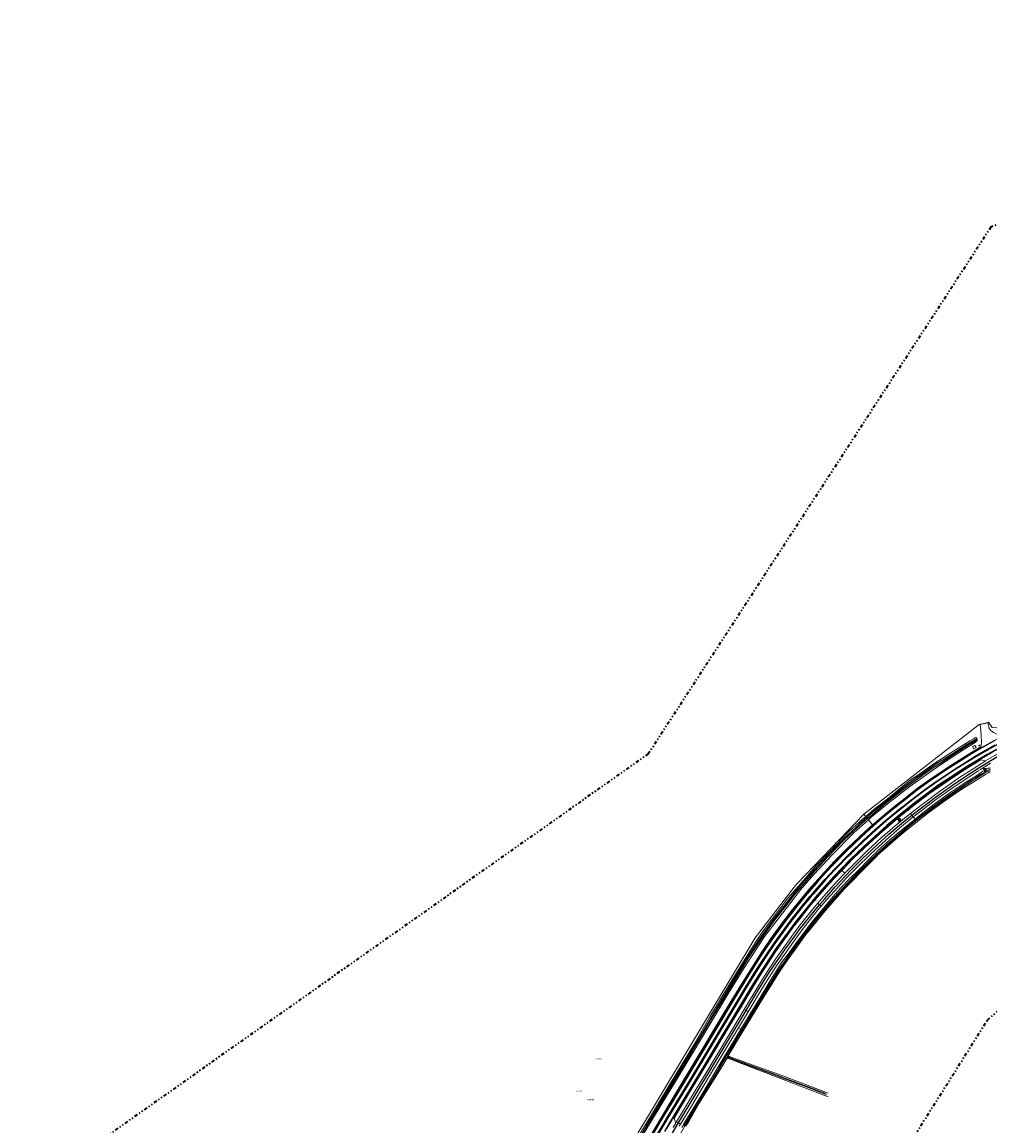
# Model space of a CAD drawing. Header units: metres. Extents: x 169249 to 194689, y 406250 to 412203.
# Tile 146 of 256: x 177458 to 178196, y 407318 to 408160. Entities that reach past the tile are written whole.
import ezdxf
from ezdxf.enums import TextEntityAlignment as Align

# ---------------------------------------------------------------- set-up
doc = ezdxf.new("R2010")
doc.units = ezdxf.units.M
doc.linetypes.add('BGT_NLCS_N264$0$AL-TEKENBLADGRENS', pattern=[11.5, 2.5, -1.5, 1, -1.5, 1, -1.5, 2.5])
doc.layers.get('0').update_dxf_attribs({"linetype": 'CONTINUOUS'})
for name, color, linetype, lineweight in [('BGT_NLCS_N264$0$B-WE-GW-WATERGANG_INSTEEK-G', 252, 'CONTINUOUS', 18), ('BGT_NLCS_N264$0$B-WE-GW-WATERGANG_SLOOT_BODEM-G', 252, 'CONTINUOUS', 18), ('BGT_NLCS_N264$0$B-WE-IE-TERREINAFSCHEIDING_KUNSTMATIG_HEKWERK-G', 252, 'BGT_NLCS_N264$0$IE-TERREINAFSCHEIDING-KUNSTMATIG', 18), ('BGT_NLCS_N264$0$B-WE-KW-KUNSTWERK_DUIKER-G', 252, 'CONTINUOUS', 18), ('BGT_NLCS_N264$0$B-WE-OG-TOPOGRAFIE_TERREIN_GROEN-GV', 252, 'CONTINUOUS', 18), ('BGT_NLCS_N264$0$B-WE-OG-TOPOGRAFIE_WATER-GV', 252, 'CONTINUOUS', 18), ('BGT_NLCS_N264$0$B-WE-OG-TOPOGRAFIE_WEG_BERM-GV', 252, 'CONTINUOUS', 18), ('BGT_NLCS_N264$0$B-WE-OG-TOPOGRAFIE_WEG_RIJWEG-GV', 252, 'CONTINUOUS', 18), ('BGT_NLCS_N264$0$B-WE-OG-TOPOGRAFIE_WEG_RIJWIELPAD-GV', 252, 'CONTINUOUS', 18), ('BGT_NLCS_N264$0$B-WE-VW-VERKEERSTEKEN_BORD-S', 252, 'CONTINUOUS', 25), ('BGT_NLCS_N264$0$X-XX-AL-TEKENBLADGRENS-G', 252, 'BGT_NLCS_N264$0$AL-TEKENBLADGRENS', 35), ('X-XX-AL-REFERENTIE-G', 7, 'CONTINUOUS', 18)]:
    doc.layers.add(name, color=color, linetype=linetype, lineweight=lineweight)
for name, color, linetype in [('BGT_NLCS_N264$0$B-WE-IE-MEUBILAIR_WEGMEUBILAIR-S', 252, 'CONTINUOUS'), ('BGT_NLCS_N264$0$B-WE-OG-TOPOGRAFIE_WATER_SLOOT-GV', 252, 'CONTINUOUS'), ('BGT_NLCS_N264$0$B-WE-OG-TOPOGRAFIE_WEG_INRIT-GV', 252, 'CONTINUOUS'), ('BGT_NLCS_N264$0$B-WE-VW-MARKERING-G', 252, 'CONTINUOUS'), ('BGT_NLCS_N264$0$B-WE-VW-VERKEERSTEKEN_DRAAGCONSTRUCTIE-S', 252, 'CONTINUOUS'), ('BGT_NLCS_N264$0$Label_Nummeraanduidingreeks', 252, 'CONTINUOUS'), ('BGT_NLCS_N264$0$Label_Openbareruimte', 252, 'CONTINUOUS'), ('BGT_NLCS_N264$0$Label_Puntobject', 252, 'CONTINUOUS')]:
    doc.layers.add(name, color=color, linetype=linetype)
doc.styles.add('BGT_NLCS_N264$0$NLCS-ISO', font='NLCS-ISO.ttf')
doc.styles.add('BGT_NLCS_N264$0$STANDARD', font='txt')
doc.linetypes.add('BGT_NLCS_N264$0$IE-TERREINAFSCHEIDING-KUNSTMATIG', pattern='A,4,[82,NLCS.SHX,S=0.75,R=90,X=0,Y=0],4,-2', length=10)

# ---------------------------------------------------------------- blocks, each defined once
blk = doc.blocks.new('BGT_NLCS_N264$0$SVW-VERKEERSTEKEN_BORD_ANWB-SO')
blk.add_line((-1.375, 0), (1.375, 0))
at = {"flags": 128}
blk.add_lwpolyline([(-0.75, 0), (-0.75, -1.5), (0.75, -1.5), (0.75, 0)], close=True, dxfattribs=at)
blk = doc.blocks.new('BGT_NLCS_N264$0$SIE-WEG_STRAATNAAMBORD_PAAL-SO')
blk.add_line((-0.3, 0), (0.3, 0))
for radius in [0.2, 0.0745]:
    blk.add_circle((0, 0), radius)
at = {"style": 'BGT_NLCS_N264$0$NLCS-ISO'}
blk.add_attdef('STRAATNAAMBORD', (0.28, 0.29), '', height=0.35, dxfattribs=at)
blk = doc.blocks.new('BGT_NLCS_N264$0$SIE-WEG_VERKEERSBORD_PAAL-SO')
blk.add_line((-0.3, 0), (0.3, 0))
for radius in [0.2, 0.0745]:
    blk.add_circle((0, 0), radius)
blk = doc.blocks.new('BGT_NLCS_N264$0$SIE-WEG_PAAL_ALGEMEEN_TYPE_02-SO')
at = {"ltscale": 0.5}
h = blk.add_hatch(color=256, dxfattribs=at)
h.paths.add_polyline_path([(0, 0), (0.1875, 0, 0.41421356), (0, 0.1875)])
h.paths.add_polyline_path([(0, -0.1875), (0, 0), (-0.1875, 0, 0.41421356)])
for p, q in [((-0.1875, 0), (0.1875, 0)), ((0, -0.1875), (0, 0.1875))]:
    blk.add_line(p, q, dxfattribs=at)
blk.add_circle((0, 0), 0.1875, dxfattribs=at)
blk = doc.blocks.new('BGT_NLCS_N264')
at = {"layer": 'BGT_NLCS_N264$0$B-WE-GW-WATERGANG_INSTEEK-G'}
for points in [[(178195.36, 407590.82, 19.22), (178196.04, 407590.86, 19.19), (178196.55, 407590.71, 19.17)], [(178196.33, 407587.55, 18.96), (178195.87, 407587.63, 18.96), (178195.55, 407587.53, 18.97), (178194.76, 407587.15, 18.97), (178193.11, 407586.13, 18.95), (178185.89, 407581.64, 18.87), (178174.7, 407574.7, 18.73), (178165.14, 407567.96, 18.75), (178149.82, 407557.23, 18.82), (178130.13, 407541.46, 18.78), (178124.38, 407536.59, 18.74), (178118.44, 407531.27, 18.72), (178110.59, 407524.24, 18.7), (178109.34, 407522.98, 18.69), (178097.19, 407510.78, 18.64), (178092.08, 407505.52, 18.68), (178085.42, 407498.66, 18.72), (178070.54, 407482.03, 18.68), (178058.83, 407467.42, 18.7), (178055.91, 407463.76, 18.71), (178047.61, 407452.39, 18.67), (178044.1, 407447.58, 18.65), (178037.25, 407437.68, 18.77), (178032.77, 407430.47, 18.91), (178027.88, 407422.7, 18.97), (178024.62, 407417.53, 19.02), (178012.9, 407398.29, 19.09), (178008.85, 407391.7, 19.11), (178007.29, 407389.16, 19.12), (178002.9, 407382.02, 19.15), (178000.42, 407377.76, 19.17), (177996.7, 407371.39, 19.21), (177997.13, 407371.15, 19.06), (177997.57, 407370.9, 18.92), (178000.96, 407369.63, 18.94), (178038.17, 407356.1, 18.98), (178072.8, 407342.93, 18.97)], [(178072.73, 407340.23, 19.02), (178041.89, 407351.97, 18.96), (178006.77, 407365.46, 19), (177996.41, 407369.51, 19.11), (177996.03, 407369.32, 19.12), (177995.58, 407369.08, 19.14), (177994.73, 407368.01, 19.22), (177993.04, 407365.12, 19.24), (177984.53, 407351.55, 18.97), (177974.52, 407335.31, 18.86), (177966.22, 407320.84, 18.92), (177964.64, 407318.14, 18.93), (177964.27, 407318.03, 19.01), (177964.17, 407318, 19.03), (177963.78, 407318.09, 19.09), (177963.35, 407318.25, 19.14), (177963.34, 407318.26, 19.14), (177962.91, 407318.63, 19.2), (177962.77, 407318.92, 19.2), (177962.73, 407319.02, 19.2)]]:
    blk.add_polyline3d(points, dxfattribs=at)
at = {"layer": 'BGT_NLCS_N264$0$B-WE-GW-WATERGANG_SLOOT_BODEM-G'}
for points in [[(178071.12, 407342.65, 18.24), (178028.7, 407358.73, 18.21), (177998.86, 407369.61, 18.18), (177996.84, 407370.66, 18.09), (177996.3, 407370.93, 18.06), (177995.93, 407371.12, 18.05), (177995.73, 407371.57, 18.25), (177997.91, 407375.24, 18.25), (178004, 407385.52, 18.25), (178008.71, 407393.21, 18.25), (178011.64, 407397.86, 18.07), (178013.24, 407400.23, 18.08), (178018.73, 407409.28, 18.08), (178025.4, 407420.14, 18.08), (178030.33, 407428.03, 18.08), (178037.53, 407439.36, 18.08), (178043.02, 407447.43, 18.07), (178048.05, 407454.5, 18.07), (178053.77, 407462.27, 18.04), (178058.33, 407468.23, 17.96), (178065.21, 407476.9, 18.04), (178070.38, 407482.93, 18.04), (178077.31, 407490.96, 18.04), (178081.77, 407495.46, 18.04), (178084.21, 407498.19, 17.95), (178089.36, 407503.71, 17.94), (178097.07, 407511.82, 17.86), (178103.97, 407518.54, 17.86), (178112.5, 407526.78, 17.85), (178119.47, 407533.22, 17.86), (178126.4, 407539.39, 17.86), (178135.68, 407547.21, 17.86), (178144.05, 407553.81, 17.86), (178153.04, 407560.57, 17.86), (178162.77, 407567.54, 17.81), (178172.74, 407574.41, 17.81), (178183.62, 407581.57, 17.81), (178192.15, 407586.8, 17.81), (178195.75, 407588.55, 17.98), (178196.36, 407588.75, 17.98)], [(178196.42, 407589.84, 17.98), (178196.02, 407589.74, 17.98), (178195.37, 407589.51, 18.05), (178193.01, 407588.24, 18.01), (178189.89, 407586.48, 18.01), (178187.86, 407585.15, 18.01), (178185.35, 407583.56, 18.09), (178182.76, 407581.97, 18.09), (178176.51, 407577.93, 18.11), (178169.44, 407573.23, 18.11), (178160.98, 407567.23, 18.01), (178153.59, 407562, 18.06), (178146.1, 407556.18, 18.06), (178143.96, 407554.65, 18.06), (178138.4, 407550.15, 17.98), (178134.42, 407546.9, 17.98), (178131.25, 407544.35, 17.98), (178124.64, 407538.66, 17.98), (178117.71, 407532.55, 17.98), (178111.96, 407527.13, 17.98), (178105.7, 407521.37, 17.98), (178100.08, 407515.73, 17.98), (178092.75, 407508.23, 17.98), (178084.1, 407499.23, 17.98), (178077.44, 407492.05, 17.98), (178069.88, 407483.29, 17.98), (178066.43, 407479.07, 17.98), (178062.54, 407474.45, 17.98), (178057.08, 407467.45, 17.98), (178050.68, 407458.97, 17.98), (178044.72, 407450.75, 17.98), (178040.11, 407444.14, 18.05), (178034.55, 407436.09, 18.05), (178029.28, 407427.87, 18.11), (178025.86, 407422.46, 18.16), (178022.14, 407416.29, 18.16), (178016.66, 407407.12, 18.16), (178012.39, 407399.96, 18.16), (178011.94, 407399.4, 18.16), (178011.87, 407398.98, 18.16), (178011.21, 407398.04, 18.16), (178007.42, 407391.9, 18.16), (178004.16, 407386.54, 18.16), (178002.47, 407383.51, 18.19), (177998.95, 407377.86, 18.19), (177996.67, 407373.95, 18.19), (177994.6, 407370.53, 18.19), (177990.27, 407363.16, 18.19), (177987.82, 407359.11, 18.25), (177984.27, 407353.12, 18.25), (177980.65, 407347.44, 18.25), (177976.66, 407340.67, 18.25), (177972.74, 407334.22, 18.25), (177968.85, 407327.81, 18.25), (177965.55, 407322.58, 18.25), (177963.46, 407319.02, 18.25), (177963.47, 407318.75, 18.25), (177963.56, 407318.61, 18.25), (177963.68, 407318.56, 18.25), (177963.93, 407318.64, 18.25), (177964.21, 407318.88, 18.25), (177964.59, 407319.39, 18.25), (177968.84, 407326.74, 18.25), (177972.31, 407332.55, 18.25), (177975.87, 407338.75, 18.25), (177979.38, 407344.55, 18.25), (177983.31, 407350.95, 18.25), (177988.35, 407359.38, 18.25), (177992.6, 407366.31, 18.25), (177994.04, 407368.73, 18.25), (177995.15, 407369.95, 18.11), (177995.92, 407370.29, 18.12), (177996.08, 407370.37, 18.13), (177996.55, 407370.19, 18.14), (178014.45, 407363.29, 18.48), (178058.08, 407347, 18.4), (178071.46, 407341.65, 18.38)]]:
    blk.add_polyline3d(points, dxfattribs=at)
at = {"layer": 'BGT_NLCS_N264$0$B-WE-IE-TERREINAFSCHEIDING_KUNSTMATIG_HEKWERK-G'}
for p, q in [((178187.93, 407623.9, 19.71), (178099.98, 407555.68, 19.29)), ((178189.48, 407624.27, 19.71), (178187.93, 407623.9, 19.71)), ((178188.69, 407623.92, 19.71), (178194.61, 407625.16, 19.59)), ((178194.73, 407625.52, 19.71), (178189.48, 407624.27, 19.71)), ((178195.23, 407625.64, 19.71), (178194.73, 407625.52, 19.71))]:
    blk.add_line(p, q, dxfattribs=at)
blk.add_polyline3d([(178099.98, 407555.68, 19.29), (178049.16, 407502.8, 19.16), (178047, 407500, 19.16), (178017.29, 407461.45, 19.44), (178000, 407432.68, 19.56), (177933.55, 407322.15, 19.55), (177889.94, 407250, 19.58), (177793.32, 407090.14, 19.6), (177771.02, 407058.1, 19.52), (177741.54, 407022.93, 19.8), (177740.62, 407021.82, 19.8), (177739.88, 407021.14, 19.8), (177716.98, 407000, 19.79), (177704.95, 406988.9, 19.74), (177673.96, 406964.07, 19.76)], dxfattribs=at)
at = {"layer": 'BGT_NLCS_N264$0$B-WE-KW-KUNSTWERK_DUIKER-G'}
blk.add_line((177963.93, 407318.85, 18.1), (177959.03, 407309.97, 18.15), dxfattribs=at)
at = {"layer": 'BGT_NLCS_N264$0$B-WE-OG-TOPOGRAFIE_TERREIN_GROEN-GV'}
blk.add_line((178194.73, 407625.52, 19.71), (178194.73, 407625.52, 19.71), dxfattribs=at)
at = {"layer": 'BGT_NLCS_N264$0$B-WE-OG-TOPOGRAFIE_WATER-GV'}
blk.add_line((178195.67, 407591, 19.22), (178195.36, 407590.82, 19.22), dxfattribs=at)
for points in [[(178186.45, 407612.54, 19.5), (178186.29, 407613.36, 19.54), (178185.93, 407613.63, 19.57), (178185.52, 407613.96, 19.6), (178185.19, 407613.92, 19.62), (178184.73, 407613.7, 19.62), (178184.26, 407613.37, 19.63), (178180.78, 407611.5, 19.71), (178166.45, 407602.49, 19.81), (178153.81, 407594.17, 19.81), (178141.17, 407585.27, 19.39), (178135.58, 407581.71, 19.26), (178117.77, 407566.96, 19.34), (178107.72, 407559.07, 19.38), (178101.62, 407553.97, 19.29)], [(178103.62, 407551.35, 19.47), (178105.74, 407553.22, 19.47), (178119.25, 407564.58, 19.47), (178135.18, 407576.78, 19.42), (178157.02, 407592.34, 19.42), (178177.01, 407605.47, 19.47), (178184.88, 407610.3, 19.47), (178185.86, 407611.17, 19.47), (178186.39, 407612.02, 19.49), (178186.45, 407612.54, 19.5)], [(178195.36, 407590.82, 19.22), (178194.5, 407590.41, 19.22), (178193.18, 407589.79, 19.2), (178190.88, 407588.28, 19.14), (178190.11, 407587.78, 19.11), (178185.36, 407584.72, 18.94), (178176.99, 407579.41, 18.9), (178166.29, 407572.34, 18.9), (178154.67, 407563.95, 18.91), (178145.12, 407556.57, 18.92), (178139.19, 407551.81, 18.92)], [(178101.62, 407553.97, 19.29), (178099.11, 407551.88, 19.25), (178088.6, 407542.32, 19.24), (178074.36, 407527.44, 19.2), (178063.97, 407516.68, 19.18), (178055.72, 407507.15, 19.27), (178042.2, 407491.67, 19.24), (178034.37, 407481.41, 19.23), (178024.86, 407468.66, 19.23), (178019.48, 407461.09, 19.26), (178012.34, 407449.9, 19.37), (177997.26, 407425.53, 19.46), (177982.6, 407401, 19.34), (177970.28, 407379.79, 19.42), (177953.05, 407351.38, 19.39), (177940.33, 407330.18, 19.32), (177919.05, 407294.73, 19.34)], [(177926.54, 407302.54, 19.32), (177944.69, 407332.82, 19.39), (177958.07, 407354.38, 19.55), (177972.66, 407378.79, 19.44), (177985.83, 407400.74, 19.5), (177996.78, 407419.03, 19.58), (178008.85, 407438.48, 19.6), (178019.09, 407454.57, 19.45), (178024.26, 407462.39, 19.4), (178041.72, 407485.08, 19.51), (178052.83, 407499.16, 19.48), (178062.25, 407509.82, 19.48), (178075.64, 407524.44, 19.51), (178092.2, 407541.23, 19.48), (178103.62, 407551.35, 19.47)], [(178139.19, 407551.81, 18.92), (178135.36, 407548.74, 18.92), (178127.79, 407542.61, 18.92), (178119.79, 407535.95, 18.94), (178112.88, 407529.76, 19.03), (178103.53, 407520.9, 19.02), (178096.13, 407513.3, 19.03), (178088.84, 407505.98, 19.06), (178082.87, 407499.76, 19.05), (178077.94, 407494.32, 19.07), (178074.4, 407490.17, 19.07), (178074.16, 407489.88, 19.07), (178068.27, 407482.77, 19.05), (178064.13, 407477.91, 19.05), (178058.55, 407470.99, 19.02), (178053.97, 407464.87, 19.02), (178048.74, 407457.78, 19), (178042.26, 407449.01, 19.03), (178038.1, 407443.49, 19.07), (178035, 407438.77, 19.1), (178030.23, 407431.07, 19.11), (178019.93, 407414.19, 19.1), (178006.31, 407391.69, 19.14)], [(178006.31, 407391.69, 19.14), (178003.74, 407387.43, 19.15), (177988.03, 407361.21, 19.21), (177976.39, 407341.82, 19.18), (177962.89, 407319.42, 19.2)]]:
    blk.add_polyline3d(points, dxfattribs=at)
at = {"layer": 'BGT_NLCS_N264$0$B-WE-OG-TOPOGRAFIE_WATER_SLOOT-GV'}
blk.add_polyline3d([(177930.03, 407310.3, 18.64), (177938.91, 407324.76, 18.45), (177946.87, 407337.74, 18.52), (177955.32, 407351.77, 18.52), (177963.95, 407366.16, 18.52), (177969.65, 407375.63, 18.52), (177977.24, 407388.4, 18.52), (177984.17, 407399.97, 18.52), (177992.82, 407414.13, 18.52), (178003.59, 407432.12, 18.52), (178012.39, 407446.44, 18.52), (178023.27, 407462.61, 18.45), (178032.44, 407475.2, 18.35), (178040.29, 407485.18, 18.35), (178048, 407495.24, 18.35), (178056.48, 407505.12, 18.27), (178064.7, 407514.53, 18.28), (178072.12, 407522.65, 18.28), (178085.08, 407535.98, 18.28), (178095.62, 407545.84, 18.28), (178102.95, 407552.22, 18.28), (178106.64, 407555.42, 18.28), (178116.24, 407563.69, 18.28), (178131.6, 407575.64, 18.28), (178145.15, 407585.73, 18.28), (178153, 407591.18, 18.28), (178158.76, 407594.81, 18.28), (178173.04, 407604.25, 18.28), (178180.04, 407608.72, 18.28), (178185.05, 407611.51, 18.28), (178185.92, 407612.13, 18.28), (178186.06, 407612.43, 18.28), (178185.64, 407612.56, 18.28), (178184.85, 407612.29, 18.28), (178179.29, 407609.04, 18.54), (178179.17, 407608.98, 18.54), (178174.48, 407605.99, 18.54), (178167.11, 407601.09, 18.54), (178161.88, 407597.72, 18.54), (178156.06, 407594.4, 18.54), (178150.87, 407590.84, 18.54), (178144.19, 407586.06, 18.54), (178139.58, 407582.87, 18.54), (178135.52, 407579.9, 18.54), (178132.37, 407577.54, 18.54), (178129.15, 407575, 18.54), (178124.41, 407571.04, 18.54), (178120.21, 407567.8, 18.54), (178109.48, 407559.14, 18.54), (178103.56, 407554.3, 18.54), (178102.25, 407553.14, 18.54), (178096.75, 407548.29, 18.54), (178093.43, 407544.91, 18.4), (178088.11, 407540.16, 18.41), (178075.65, 407527.59, 18.2), (178062.46, 407513.54, 17.89), (178050.27, 407499.79, 17.89), (178039.94, 407486.85, 18.16), (178030.6, 407474.92, 18.16), (178020.49, 407460.68, 18.16), (178014.41, 407451.16, 18.3), (178009.13, 407442.96, 18.44), (177998.74, 407425.81, 18.44), (177993.71, 407417.62, 18.44), (177983.37, 407400.19, 18.43), (177974.87, 407385.79, 18.55), (177967.43, 407373.47, 18.55), (177960.06, 407361.47, 18.55), (177951.65, 407347.47, 18.55), (177942.86, 407332.48, 18.55), (177934.09, 407317.81, 18.55)], dxfattribs=at)
at = {"layer": 'BGT_NLCS_N264$0$B-WE-OG-TOPOGRAFIE_WEG_BERM-GV'}
for p, q in [((178194.73, 407625.52, 19.71), (178189.48, 407624.27, 19.71)), ((178195.23, 407625.64, 19.71), (178194.61, 407625.16, 19.59)), ((178195.23, 407625.64, 19.71), (178194.73, 407625.52, 19.71)), ((178189.3, 407606.13, 19.43), (178189.39, 407607.05, 19.47)), ((178180.13, 407591.39, 19.34), (178179.71, 407592, 19.2)), ((178099.98, 407555.68, 19.29), (178101.62, 407553.97, 19.29)), ((178135.58, 407556.16, 19.14), (178143.48, 407562.33, 19.14)), ((178103.62, 407551.35, 19.47), (178106.56, 407547.37, 19.41)), ((178139.19, 407551.81, 18.92), (178137.76, 407553.48, 19.04)), ((178083.16, 407512.68, 19.32), (178085.46, 407510.57, 19.19)), ((178011.75, 407404.96, 19.2), (178004.38, 407392.77, 19.21)), ((178004.38, 407392.77, 19.21), (178006.31, 407391.69, 19.14)), ((177955.07, 407324.77, 19.54), (177955.37, 407323.81, 19.52)), ((177955.37, 407323.81, 19.52), (177956.58, 407319.91, 19.42)), ((177956.58, 407319.91, 19.42), (177957.28, 407321.1, 19.41)), ((177960.2, 407319.33, 19.09), (177959.31, 407317.87, 19.07)), ((177961.3, 407316.74, 19.07), (177962.73, 407319.02, 19.2))]:
    blk.add_line(p, q, dxfattribs=at)
for points in [[(178189.48, 407624.27, 19.71), (178188.88, 407624.12, 19.71), (178187.93, 407623.9, 19.71)], [(178189.39, 407607.05, 19.47), (178189.51, 407608.33, 19.52), (178189.72, 407610.36, 19.53), (178189.45, 407615.86, 19.55), (178189.14, 407621.8, 19.68), (178188.69, 407623.92, 19.71)], [(178194.61, 407625.16, 19.59), (178195.29, 407622.13, 19.59), (178195.65, 407620.86, 19.58), (178196.8, 407619.42, 19.55), (178197.82, 407618.58, 19.53), (178198.9, 407617.93, 19.51), (178201.27, 407616.92, 19.5), (178205.98, 407616.22, 19.41)], [(178203.05, 407622.06, 19.76), (178201.04, 407621.41, 19.75), (178197.94, 407621.77, 19.74), (178195.23, 407625.64, 19.71)], [(177939.21, 407312.38, 19.54), (177947.85, 407326.78, 19.54), (177956.15, 407340.62, 19.54), (177974.07, 407370.55, 19.53), (177991.93, 407400.12, 19.5), (177999.36, 407412.43, 19.53), (178009.36, 407429.03, 19.56), (178022.79, 407450.19, 19.63), (178030.35, 407461.19, 19.63), (178036.41, 407469.54, 19.59), (178039.39, 407473.6, 19.61), (178044.26, 407479.95, 19.56), (178045.01, 407480.92, 19.58), (178056.41, 407494.85, 19.54), (178058.65, 407497.58, 19.54), (178070.31, 407510.64, 19.51), (178078.01, 407518.94, 19.44), (178088.39, 407529.38, 19.49), (178101.33, 407541.64, 19.46), (178107.07, 407546.82, 19.44), (178107.28, 407547.02, 19.43), (178123.23, 407560.5, 19.43), (178128.73, 407564.81, 19.43), (178141.4, 407574.72, 19.43), (178152.53, 407582.77, 19.43), (178168.26, 407593.2, 19.45), (178181.93, 407601.8, 19.44), (178189.3, 407606.13, 19.43)], [(178106.56, 407547.37, 19.41), (178106.78, 407547.58, 19.41), (178122.76, 407561.08, 19.4), (178128.27, 407565.4, 19.4), (178140.95, 407575.32, 19.41), (178152.11, 407583.39, 19.4), (178167.85, 407593.83, 19.42), (178181.54, 407602.44, 19.41), (178189.39, 407607.05, 19.47)], [(178183.98, 407605.4, 19.65), (178185.68, 407606.43, 19.65), (178184.62, 407608.1, 19.61), (178182.95, 407607.1, 19.64), (178183.98, 407605.4, 19.65)], [(178179.71, 407592, 19.2), (178177.01, 407590.32, 19.31), (178169.43, 407585.42, 19.3), (178158.99, 407578.46, 19.29), (178149.67, 407571.86, 19.29), (178139.99, 407564.53, 19.32), (178133.17, 407559.14, 19.32), (178126.53, 407553.88, 19.33), (178117.88, 407546.65, 19.32), (178111.68, 407541.14, 19.32), (178103.56, 407533.91, 19.33), (178091.76, 407522.51, 19.34), (178082.62, 407513.21, 19.35), (178081.9, 407512.47, 19.35), (178073.06, 407503.01, 19.4), (178069.45, 407498.95, 19.41), (178065.84, 407494.88, 19.42), (178061.98, 407490.29, 19.43), (178058.02, 407485.6, 19.44), (178050.02, 407475.63, 19.44), (178045.59, 407469.81, 19.4), (178041.89, 407464.88, 19.43), (178037.85, 407459.22, 19.44), (178032.6, 407451.81, 19.44), (178028.24, 407445.3, 19.44), (178025.33, 407440.85, 19.44), (178021.59, 407435.02, 19.45), (178014.98, 407424.38, 19.46), (178005.54, 407408.71, 19.47), (177996.46, 407393.62, 19.49), (177980.11, 407366.48, 19.52), (177968.08, 407346.4, 19.5), (177958.14, 407329.92, 19.53), (177955.07, 407324.77, 19.54)], [(178180.13, 407591.39, 19.34), (178177.41, 407589.68, 19.28), (178169.84, 407584.79, 19.27), (178159.42, 407577.84, 19.26), (178150.11, 407571.26, 19.26), (178140.45, 407563.94, 19.29), (178133.64, 407558.55, 19.29), (178127, 407553.3, 19.3), (178118.37, 407546.09, 19.29), (178112.18, 407540.58, 19.29), (178104.07, 407533.36, 19.3), (178092.29, 407521.98, 19.31), (178083.16, 407512.68, 19.32)], [(178196.77, 407594.47, 19.25), (178188.98, 407589.68, 19.16), (178187.25, 407588.62, 19.14), (178178.48, 407582.91, 19.06), (178168.92, 407576.46, 19.02), (178154.77, 407566.48, 18.99), (178149.2, 407562.31, 19.03), (178139.37, 407554.8, 19.04), (178137.76, 407553.48, 19.04)], [(178143.48, 407562.33, 19.14), (178156.67, 407572.15, 19.13), (178173.38, 407583.75, 19.13), (178180.6, 407588.43, 19.15), (178192.48, 407596.02, 19.19), (178192.87, 407596.25, 19.19)], [(178192.87, 407596.25, 19.19), (178189.36, 407597, 19.29), (178180.13, 407591.39, 19.34)], [(178085.46, 407510.57, 19.19), (178086.21, 407511.36, 19.19), (178094.85, 407520.16, 19.2), (178102.36, 407527.43, 19.2), (178109.11, 407533.79, 19.21), (178114.06, 407538.22, 19.17), (178114.22, 407538.36, 19.17), (178122.14, 407545.18, 19.15), (178130.96, 407552.56, 19.15), (178135.58, 407556.16, 19.14)], [(177938.57, 407312.77, 19.51), (177947.21, 407327.16, 19.51), (177955.51, 407341, 19.51), (177973.43, 407370.94, 19.5), (177991.29, 407400.51, 19.47), (177998.71, 407412.82, 19.5), (178008.72, 407429.42, 19.53), (178022.17, 407450.6, 19.6), (178029.73, 407461.62, 19.6), (178035.8, 407469.99, 19.56), (178038.79, 407474.05, 19.58), (178043.66, 407480.41, 19.53), (178044.42, 407481.39, 19.55), (178055.83, 407495.32, 19.51), (178058.08, 407498.07, 19.51), (178069.76, 407511.14, 19.48), (178077.47, 407519.46, 19.41), (178087.87, 407529.91, 19.46), (178100.82, 407542.19, 19.43), (178106.56, 407547.37, 19.41)], [(178137.76, 407553.48, 19.04), (178127.31, 407544.96, 19.02), (178116.72, 407535.88, 19.03), (178105.38, 407525.45, 19.08), (178094.14, 407514.41, 19.08), (178086.86, 407506.99, 19.1), (178077.56, 407496.94, 19.09), (178071.96, 407490.53, 19.12), (178067.54, 407485.47, 19.14)], [(177955.37, 407323.81, 19.52), (177958.78, 407329.53, 19.5), (177968.73, 407346.01, 19.47), (177980.76, 407366.1, 19.5), (177997.1, 407393.23, 19.46), (178006.19, 407408.32, 19.44), (178015.61, 407423.98, 19.43), (178022.23, 407434.62, 19.42), (178025.96, 407440.44, 19.41), (178028.87, 407444.89, 19.41), (178033.22, 407451.39, 19.41), (178038.46, 407458.78, 19.41), (178042.49, 407464.43, 19.4), (178046.18, 407469.36, 19.37), (178050.61, 407475.16, 19.41), (178058.6, 407485.13, 19.41), (178062.55, 407489.81, 19.4), (178066.41, 407494.39, 19.39), (178070.01, 407498.45, 19.38), (178073.62, 407502.5, 19.37), (178082.44, 407511.95, 19.32), (178083.16, 407512.68, 19.32)], [(178064.93, 407487.75, 19.23), (178069.47, 407493.14, 19.23), (178073.24, 407497.33, 19.23), (178079.76, 407504.55, 19.21), (178085.46, 407510.57, 19.19)], [(178008.76, 407406.76, 19.27), (178011.01, 407410.52, 19.26), (178023.51, 407431.06, 19.25), (178033.23, 407445.96, 19.26), (178047.59, 407466.15, 19.27), (178051.5, 407471.19, 19.21), (178053.53, 407473.79, 19.22), (178060.88, 407482.93, 19.23), (178064.93, 407487.75, 19.23)], [(178067.54, 407485.47, 19.14), (178066.34, 407484.1, 19.14), (178057.34, 407472.98, 19.14), (178053.83, 407468.43, 19.15), (178045.02, 407456.63, 19.16), (178033.95, 407440.66, 19.12), (178023.62, 407424.58, 19.17), (178011.75, 407404.96, 19.2)], [(177957.28, 407321.1, 19.41), (177968.58, 407340.01, 19.4), (177980.51, 407359.66, 19.37), (177993.17, 407380.75, 19.35), (178008.76, 407406.76, 19.27)], [(178004.38, 407392.77, 19.21), (177983.17, 407357.52, 19.24), (177967, 407330.57, 19.26), (177960.2, 407319.33, 19.09)], [(177962.73, 407319.02, 19.2), (177962.86, 407319.34, 19.2), (177962.89, 407319.42, 19.2)]]:
    blk.add_polyline3d(points, dxfattribs=at)
at = {"layer": 'BGT_NLCS_N264$0$B-WE-OG-TOPOGRAFIE_WEG_INRIT-GV'}
blk.add_line((177955.07, 407324.77, 19.54), (177954.05, 407323.06, 19.54), dxfattribs=at)
at = {"layer": 'BGT_NLCS_N264$0$B-WE-OG-TOPOGRAFIE_WEG_RIJWEG-GV'}
blk.add_line((177949.85, 407316.03, 19.55), (177954.05, 407323.06, 19.54), dxfattribs=at)
for points in [[(178179.71, 407592, 19.2), (178198.22, 407602.97, 19.3), (178207.33, 407607.93, 19.27), (178213.93, 407611.38, 19.24), (178216.81, 407612.85, 19.23), (178226.28, 407617.71, 19.22), (178244.89, 407627.05, 19.19), (178259.7, 407634.44, 19.17)], [(178207.24, 407616.03, 19.38), (178197.1, 407610.59, 19.43), (178189.3, 407606.13, 19.43)]]:
    blk.add_polyline3d(points, dxfattribs=at)
at = {"layer": 'BGT_NLCS_N264$0$B-WE-OG-TOPOGRAFIE_WEG_RIJWIELPAD-GV'}
for p, q in [((178135.58, 407556.16, 19.14), (178136.67, 407554.83, 19.01)), ((178136.67, 407554.83, 19.01), (178137.76, 407553.48, 19.04)), ((178066.28, 407486.57, 19.19), (178064.93, 407487.75, 19.23)), ((178067.54, 407485.47, 19.14), (178066.28, 407486.57, 19.19)), ((178010.26, 407405.85, 19.27), (178008.76, 407406.76, 19.27)), ((178011.75, 407404.96, 19.2), (178010.26, 407405.85, 19.27)), ((177956.58, 407319.91, 19.42), (177954.6, 407316.76, 19.4)), ((177958.81, 407320.18, 19.3), (177957.28, 407321.1, 19.41)), ((177960.2, 407319.33, 19.09), (177958.81, 407320.18, 19.3))]:
    blk.add_line(p, q, dxfattribs=at)
blk.add_polyline3d([(178211.14, 407606.49, 19.13), (178206.28, 407603.88, 19.27), (178201.13, 407601.1, 19.27), (178192.87, 407596.25, 19.19)], dxfattribs=at)
at = {"layer": 'BGT_NLCS_N264$0$B-WE-VW-MARKERING-G', "linetype": 'Continuous'}
blk.add_line((177958.81, 407320.18, 19.3), (178010.26, 407405.85, 19.27), dxfattribs=at)
for points in [[(178206.71, 407608.06, 19.32), (178194.12, 407601.13, 19.32), (178179.04, 407592.11, 19.32), (178166.61, 407584.14, 19.3), (178156.61, 407577.42, 19.35), (178145.28, 407569.17, 19.35), (178138.11, 407563.65, 19.32), (178132.89, 407559.5, 19.32), (178126.68, 407554.56, 19.32), (178117.65, 407546.97, 19.32), (178108.85, 407539.19, 19.32), (178100.19, 407531.29, 19.33), (178089.61, 407520.97, 19.39), (178077.43, 407508.33, 19.33), (178067.79, 407497.73, 19.35), (178061.68, 407490.54, 19.38), (178060.07, 407488.64, 19.39), (178049.03, 407474.89, 19.41), (178038.71, 407461.04, 19.43), (178033.23, 407453.46, 19.43), (178027.77, 407445.32, 19.47), (178022.17, 407436.61, 19.47), (178015.93, 407426.67, 19.47), (178005.2, 407408.91, 19.49), (177985.57, 407376.47, 19.47), (177979.7, 407366.57, 19.56), (177961.53, 407336.26, 19.58), (177953.89, 407323.6, 19.5), (177953.69, 407323.27, 19.5), (177947.97, 407313.67, 19.56)], [(178199.84, 407611.68, 19.37), (178189.48, 407605.88, 19.43), (178182.08, 407601.51, 19.43), (178174.23, 407596.63, 19.48), (178164.14, 407590.17, 19.41), (178156.88, 407585.38, 19.48), (178149.22, 407580.04, 19.44), (178139.74, 407573.05, 19.44), (178130.18, 407565.62, 19.46), (178128.9, 407564.6, 19.46), (178121, 407558.26, 19.46), (178114.16, 407552.58, 19.44), (178107.11, 407546.47, 19.44), (178101.73, 407541.6, 19.5), (178093.32, 407533.66, 19.44), (178085.33, 407525.86, 19.44), (178076.95, 407517.24, 19.48), (178071.17, 407511.12, 19.51), (178065, 407504.29, 19.5), (178057.11, 407495.13, 19.5), (178056.69, 407494.62, 19.5), (178049.77, 407486.33, 19.56), (178042.4, 407476.93, 19.53), (178036.98, 407469.74, 19.56), (178031.64, 407462.35, 19.65), (178026.64, 407455.17, 19.65), (178021.57, 407447.67, 19.58), (178015.29, 407437.84, 19.6), (178009.04, 407427.74, 19.58), (177999.68, 407412.24, 19.59), (177987.82, 407392.62, 19.55), (177977.21, 407374.87, 19.53), (177969.62, 407362.32, 19.5), (177954.55, 407337.26, 19.58), (177948.13, 407326.61, 19.58), (177924.35, 407287, 19.58)], [(178207.96, 407612.05, 19.32), (178195.61, 407605.27, 19.34), (178185.55, 407599.46, 19.32), (178177.59, 407594.51, 19.37), (178170.32, 407589.93, 19.32), (178155.8, 407580.32, 19.41), (178146.93, 407573.97, 19.39), (178137.53, 407566.87, 19.39), (178131.08, 407561.81, 19.38), (178128.49, 407559.77, 19.37), (178118.69, 407551.72, 19.37), (178109.34, 407543.64, 19.36), (178099.97, 407535.09, 19.36), (178090.19, 407525.69, 19.39), (178078.43, 407513.63, 19.41), (178070.83, 407505.48, 19.39), (178061.6, 407494.96, 19.44), (178059.44, 407492.37, 19.46), (178053.86, 407485.68, 19.51), (178044.37, 407473.69, 19.46), (178032.15, 407456.94, 19.53), (178025.32, 407446.89, 19.51), (178018.8, 407436.79, 19.55), (178010.68, 407423.67, 19.56), (178002.7, 407410.42, 19.55), (177967.3, 407351.58, 19.63), (177951.2, 407324.77, 19.57), (177899.62, 407238.98, 19.73)], [(177948.08, 407320.85, 19.58), (177950.64, 407325.1, 19.57), (177966.72, 407351.88, 19.63), (178002.15, 407410.76, 19.55), (178010.1, 407423.97, 19.56), (178018.22, 407437.09, 19.55), (178024.74, 407447.19, 19.51), (178031.57, 407457.24, 19.53), (178043.79, 407473.99, 19.46), (178053.27, 407485.98, 19.51), (178058.95, 407492.77, 19.46), (178061.02, 407495.26, 19.44), (178070.24, 407505.78, 19.39), (178077.85, 407513.93, 19.41), (178089.61, 407525.98, 19.39), (178099.39, 407535.39, 19.36), (178108.76, 407543.93, 19.36), (178118.11, 407552.02, 19.37), (178127.91, 407560.07, 19.37), (178130.71, 407562.28, 19.38), (178136.95, 407567.17, 19.39), (178146.35, 407574.27, 19.39), (178155.21, 407580.61, 19.41), (178169.73, 407590.23, 19.32), (178177.01, 407594.81, 19.37), (178184.98, 407599.76, 19.32), (178187.94, 407601.51, 19.36), (178200.32, 407608.52, 19.32)], [(178136.67, 407554.83, 19.01), (178144.92, 407561.3, 19.09), (178154.6, 407568.57, 18.96), (178169.44, 407579.01, 18.94), (178182.04, 407587.41, 18.98), (178187.18, 407590.61, 19.2), (178200.7, 407598.83, 19.29), (178211.62, 407604.7, 19.29), (178219.01, 407608.59, 19.33)], [(178066.28, 407486.57, 19.19), (178070.19, 407491.18, 19.18), (178078.18, 407500.19, 19.19), (178090.7, 407513.39, 19.19), (178099.15, 407521.86, 19.18), (178110.12, 407532.27, 19.14), (178119.2, 407540.34, 19.14), (178130.68, 407550.15, 18.96), (178136.67, 407554.83, 19.01)], [(178010.26, 407405.85, 19.27), (178020.34, 407422.61, 19.27), (178028.45, 407435.55, 19.23), (178040.2, 407452.84, 19.21), (178047.32, 407462.65, 19.19), (178051.08, 407467.72, 19.24), (178062.42, 407482.03, 19.19), (178066.28, 407486.57, 19.19)], [(177929.64, 407289.98, 19.68), (177948.22, 407320.99, 19.58)], [(177907.23, 407234.38, 19.37), (177941.24, 407290.87, 19.34), (177958.81, 407320.18, 19.3)]]:
    blk.add_polyline3d(points, dxfattribs=at)
at = {"layer": 'BGT_NLCS_N264$0$X-XX-AL-TEKENBLADGRENS-G'}
for points in [[(184436.25, 410062.73, 0), (184183.19, 410038.13, 0), (183733.57, 409937.98, 0), (183392.76, 409722.85, 0), (183112.62, 409661.02, 0), (181934.11, 409497.18, 0), (181576.04, 409477.91, 0), (181380.5, 409402.69, 0), (181348.09, 409368.87, 0), (179688.8, 408537.47, 0), (179322.33, 408353.85, 0), (179291.54, 408424.26, 0), (179251.73, 408571.13, 0), (178950.57, 408481.9, 0), (179026.57, 408202.55, 0), (178645.17, 408015, 0), (178496.71, 408130.51, 0), (178197.01, 408003.27, 0), (177935.59, 407601.57, 0), (177344.78, 407184.52, 0), (176213.39, 406694.78, 0), (175774.26, 406688.92, 0)], [(175476.52, 406256.32, 0), (176494.22, 406305.5, 0), (177082.08, 406540.73, 0), (177580.1, 406718.53, 0), (177789.98, 406830.42, 0), (177908.32, 406944.94, 0), (178194.36, 407398.64, 0), (178251.24, 407448.21, 0), (178768, 407708.75, 0), (179155.46, 407904.09, 0), (179191.45, 407837.79, 0), (179277.47, 407554.43, 0), (179577.55, 407666.44, 0), (179552.65, 407795.82, 0), (179459.62, 408045.11, 0)]]:
    blk.add_polyline3d(points, dxfattribs=at)
at = {"layer": 'BGT_NLCS_N264$0$B-WE-IE-MEUBILAIR_WEGMEUBILAIR-S', "color": 7}
for p in [(178133.6, 407558.6, 19.3), (178062.55, 407489.83, 19.38), (178006.19, 407408.32, 19.48)]:
    blk.add_blockref('BGT_NLCS_N264$0$SIE-WEG_PAAL_ALGEMEEN_TYPE_02-SO', p, dxfattribs=at)
at = {"layer": 'BGT_NLCS_N264$0$B-WE-VW-VERKEERSTEKEN_BORD-S', "color": 7}
blk.add_blockref('BGT_NLCS_N264$0$SIE-WEG_STRAATNAAMBORD_PAAL-SO', (178188.11, 407607.95, 19.32), dxfattribs=at).add_auto_attribs({'STRAATNAAMBORD': 'SN1'})
for p in [(178192.53, 407590.2, 19.25), (178127.2, 407551.79, 19.27)]:
    blk.add_blockref('BGT_NLCS_N264$0$SVW-VERKEERSTEKEN_BORD_ANWB-SO', p, dxfattribs=at)
at = {"layer": 'BGT_NLCS_N264$0$B-WE-VW-VERKEERSTEKEN_DRAAGCONSTRUCTIE-S', "color": 7}
for p in [(178126.83, 407552.34, 19.26), (178127.56, 407551.48, 19.21)]:
    blk.add_blockref('BGT_NLCS_N264$0$SIE-WEG_VERKEERSBORD_PAAL-SO', p, dxfattribs=at)
at = {"layer": 'BGT_NLCS_N264$0$Label_Nummeraanduidingreeks', "color": 7, "lineweight": 18, "style": 'BGT_NLCS_N264$0$STANDARD'}
for s, p in [('10d995', (177897.9, 407369.3)), ('10d994', (177882.94, 407344.61)), ('10d1097', (177891.86, 407337.94))]:
    blk.add_text(s, height=1, dxfattribs=at).set_placement(p, align=Align.MIDDLE)
at = {"layer": 'BGT_NLCS_N264$0$Label_Openbareruimte', "color": 252, "lineweight": 18, "style": 'BGT_NLCS_N264$0$STANDARD'}
blk.add_text('Nieuwedijk', height=1, rotation=42.89389, dxfattribs=at).set_placement((178090.93, 407525.52), align=Align.MIDDLE)
at = {"layer": 'BGT_NLCS_N264$0$Label_Puntobject', "lineweight": 18, "style": 'BGT_NLCS_N264$0$STANDARD'}
for s, p in [('33.9', (178133.6, 407558.6, 19.3)), ('33.8', (178062.55, 407489.83, 19.38)), ('33.7', (178006.19, 407408.32, 19.48))]:
    blk.add_text(s, height=1, dxfattribs=at).set_placement(p, align=Align.MIDDLE)

msp = doc.modelspace()

# ---------------------------------------------------------------- block references
at = {"layer": 'X-XX-AL-REFERENTIE-G'}
msp.add_blockref('BGT_NLCS_N264', (0, 0), dxfattribs=at)

doc.saveas('drawing.dxf')
